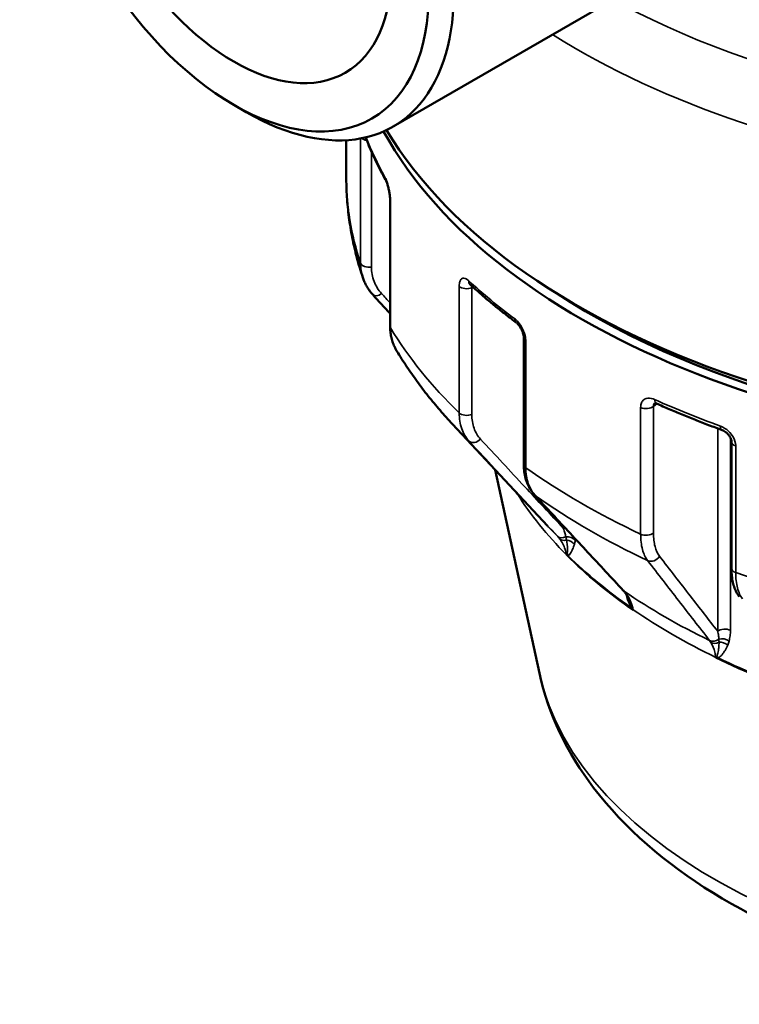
# Model space of a CAD drawing. Header units: millimetres. Extents: x 0 to 896, y -36 to 690.
# Tile 42 of 49: x 532 to 573, y 486 to 542. Entities that reach past the tile are written whole.
import ezdxf

# ---------------------------------------------------------------- set-up
doc = ezdxf.new("R2010")
doc.units = ezdxf.units.MM
doc.layers.add('Visible (ANSI)', color=7, linetype='Continuous', lineweight=50)
doc.layers.add('Visible Narrow (ANSI)', color=7, linetype='Continuous', lineweight=35)

msp = doc.modelspace()

# ---------------------------------------------------------------- linework, layer by layer
at = {"layer": 'Visible (ANSI)'}
for p, q in [((566.666, 543.285), (553.231, 535.528)), ((544.211, 536.76), (544.918, 536.351)), ((550.58, 534.761), (550.58, 532.712)), ((553.06, 531.401), (553.06, 524.23)), ((560.634, 523.565), (560.634, 516.395)), ((561.969, 512.929), (556.6, 518.677)), ((572.392, 517.698), (572.392, 510.528)), ((561.517, 504.576), (559.011, 516.095))]:
    msp.add_line(p, q, dxfattribs=at)
for major_axis in [(-7.812, 13.531), (6.312, -10.933)]:
    msp.add_ellipse((544.211, 549.517), major_axis=major_axis, ratio=0.57735, dxfattribs=at)
for centre, major_axis, ratio, start_param, end_param in [((544.918, 549.925), (8.312, -14.397), 0.57735, 5.497787, 10.210176), ((595.83, 543.965), (45.5, 0), 0.57735, 3.476475, 6.283185), ((595.83, 543.148), (45.25, 0), 0.57735, 3.448486, 6.120835), ((595.83, 543.148), (-44.55, 0), 0.57735, 0.724875, 2.416718), ((563.369, 505.598), (2.651, 3.882), 0.555589, 6.099189, 6.158353)]:
    msp.add_ellipse(centre, major_axis=major_axis, ratio=ratio, start_param=start_param, end_param=end_param, dxfattribs=at)
for points, knots in [([(551.678, 534.917), (551.721, 534.804), (551.766, 534.691), (551.883, 534.405), (551.957, 534.232), (552.111, 533.887), (552.19, 533.715), (552.356, 533.372), (552.442, 533.201), (552.619, 532.861), (552.711, 532.691), (552.805, 532.522)], [4.14555094, 4.14555094, 4.14555094, 4.14555094, 4.15860988, 4.15860988, 4.1787301, 4.1787301, 4.19885031, 4.19885031, 4.21897053, 4.21897053, 4.23909074, 4.23909074, 4.23909074, 4.23909074]), ([(551.517, 526.982), (551.394, 527.354), (551.282, 527.729), (551.083, 528.483), (550.996, 528.863), (550.845, 529.626), (550.782, 530.009), (550.681, 530.778), (550.643, 531.164), (550.593, 531.937), (550.58, 532.325), (550.58, 532.712)], [2.1672761, 2.1672761, 2.1672761, 2.1672761, 2.2050598, 2.2050598, 2.2428435, 2.2428435, 2.2806271, 2.2806271, 2.3184108, 2.3184108, 2.3561945, 2.3561945, 2.3561945, 2.3561945]), ([(552.805, 532.522), (552.815, 532.505), (552.827, 532.481), (552.856, 532.416), (552.874, 532.371), (552.912, 532.263), (552.932, 532.198), (552.972, 532.054), (552.99, 531.975), (553.021, 531.816), (553.034, 531.735), (553.052, 531.585), (553.057, 531.516), (553.06, 531.436), (553.06, 531.418), (553.06, 531.401)], [0, 0, 0, 0, 0.0176136, 0.0176136, 0.0398952, 0.0398952, 0.0658262, 0.0658262, 0.0936377, 0.0936377, 0.1217624, 0.1217624, 0.1489062, 0.1489062, 0.1572182, 0.1572182, 0.1572182, 0.1572182]), ([(552.083, 526.015), (552.032, 526.071), (551.984, 526.129), (551.892, 526.249), (551.848, 526.31), (551.767, 526.437), (551.729, 526.502), (551.658, 526.634), (551.626, 526.702), (551.567, 526.84), (551.54, 526.91), (551.517, 526.982)], [0, 0, 0, 0, 0.0232233, 0.0232233, 0.0464467, 0.0464467, 0.06967, 0.06967, 0.0928933, 0.0928933, 0.1161167, 0.1161167, 0.1161167, 0.1161167]), ([(557.561, 526.618), (557.561, 526.618), (557.562, 526.617), (557.57, 526.612), (557.579, 526.605), (557.59, 526.594)], [0.13490807, 0.13490807, 0.13490807, 0.13490807, 0.14295416, 0.14295416, 0.15721617, 0.15721617, 0.15721617, 0.15721617]), ([(557.59, 526.594), (557.753, 526.445), (557.917, 526.297), (558.252, 526.002), (558.422, 525.856), (558.767, 525.566), (558.942, 525.421), (559.296, 525.135), (559.476, 524.993), (559.84, 524.711), (560.025, 524.571), (560.212, 524.433)], [4.4875555, 4.4875555, 4.4875555, 4.4875555, 4.5076757, 4.5076757, 4.5277959, 4.5277959, 4.5479162, 4.5479162, 4.5680364, 4.5680364, 4.5881566, 4.5881566, 4.5881566, 4.5881566]), ([(553.06, 524.23), (553.06, 524.13), (553.065, 524.03), (553.086, 523.832), (553.102, 523.734), (553.143, 523.541), (553.17, 523.445), (553.232, 523.258), (553.268, 523.167), (553.351, 522.988), (553.397, 522.9), (553.448, 522.816)], [0, 0, 0, 0, 0.0304715, 0.0304715, 0.0609429, 0.0609429, 0.0914144, 0.0914144, 0.1218859, 0.1218859, 0.1523574, 0.1523574, 0.1523574, 0.1523574]), ([(560.212, 524.433), (560.23, 524.42), (560.251, 524.401), (560.301, 524.352), (560.33, 524.319), (560.391, 524.241), (560.423, 524.194), (560.483, 524.09), (560.512, 524.033), (560.561, 523.917), (560.582, 523.859), (560.612, 523.749), (560.622, 523.698), (560.632, 523.62), (560.634, 523.59), (560.634, 523.565)], [0, 0, 0, 0, 0.0190573, 0.0190573, 0.0407513, 0.0407513, 0.0647248, 0.0647248, 0.0899976, 0.0899976, 0.1153466, 0.1153466, 0.1396109, 0.1396109, 0.1572178, 0.1572178, 0.1572178, 0.1572178]), ([(556.6, 518.677), (556.357, 518.937), (556.121, 519.2), (555.66, 519.733), (555.436, 520.003), (555.001, 520.549), (554.791, 520.825), (554.383, 521.384), (554.186, 521.666), (553.806, 522.236), (553.624, 522.525), (553.448, 522.816)], [1.8615962, 1.8615962, 1.8615962, 1.8615962, 1.893511, 1.893511, 1.9254259, 1.9254259, 1.9573408, 1.9573408, 1.9892556, 1.9892556, 2.0211705, 2.0211705, 2.0211705, 2.0211705]), ([(568.028, 519.881), (568.028, 519.881), (568.028, 519.881), (568.029, 519.881), (568.033, 519.882), (568.052, 519.88), (568.066, 519.878), (568.101, 519.869), (568.123, 519.861), (568.147, 519.851)], [0.10360234, 0.10360234, 0.10360234, 0.10360234, 0.10378882, 0.10378882, 0.12159796, 0.12159796, 0.1394071, 0.1394071, 0.15721624, 0.15721624, 0.15721624, 0.15721624]), ([(568.147, 519.851), (568.386, 519.743), (568.627, 519.637), (569.113, 519.428), (569.358, 519.325), (569.851, 519.121), (570.099, 519.021), (570.598, 518.823), (570.85, 518.726), (571.356, 518.534), (571.611, 518.439), (571.868, 518.346)], [4.8366214, 4.8366214, 4.8366214, 4.8366214, 4.8567416, 4.8567416, 4.8768618, 4.8768618, 4.896982, 4.896982, 4.9171022, 4.9171022, 4.9372224, 4.9372224, 4.9372224, 4.9372224]), ([(571.868, 518.346), (571.902, 518.334), (571.941, 518.316), (572.02, 518.27), (572.061, 518.241), (572.142, 518.174), (572.18, 518.135), (572.25, 518.054), (572.28, 518.011), (572.33, 517.926), (572.349, 517.884), (572.377, 517.808), (572.385, 517.774), (572.391, 517.727), (572.392, 517.711), (572.392, 517.698)], [0, 0, 0, 0, 0.0229491, 0.0229491, 0.0468907, 0.0468907, 0.0714619, 0.0714619, 0.0960307, 0.0960307, 0.1200235, 0.1200235, 0.1432737, 0.1432737, 0.1572175, 0.1572175, 0.1572175, 0.1572175]), ([(560.634, 516.395), (560.634, 516.262), (560.642, 516.132), (560.674, 515.875), (560.698, 515.75), (560.764, 515.506), (560.805, 515.387), (560.905, 515.16), (560.963, 515.051), (561.097, 514.845), (561.172, 514.748), (561.255, 514.659)], [0, 0, 0, 0, 0.0413955, 0.0413955, 0.082791, 0.082791, 0.1241865, 0.1241865, 0.165582, 0.165582, 0.2069775, 0.2069775, 0.2069775, 0.2069775]), ([(561.255, 514.659), (561.59, 514.299), (561.924, 513.94), (562.592, 513.221), (562.926, 512.861), (563.594, 512.142), (563.928, 511.782), (564.597, 511.063), (564.931, 510.704), (565.599, 509.985), (565.934, 509.625), (566.268, 509.266)], [0, 0, 0, 0, 0.219092, 0.219092, 0.438184, 0.438184, 0.657276, 0.657276, 0.876368, 0.876368, 1.095461, 1.095461, 1.095461, 1.095461]), ([(572.392, 510.528), (572.392, 510.401), (572.398, 510.277), (572.419, 510.037), (572.436, 509.92), (572.48, 509.694), (572.509, 509.585), (572.578, 509.376), (572.62, 509.275), (572.718, 509.084), (572.774, 508.994), (572.839, 508.91)], [0, 0, 0, 0, 0.0413955, 0.0413955, 0.082791, 0.082791, 0.1241865, 0.1241865, 0.165582, 0.165582, 0.2069775, 0.2069775, 0.2069775, 0.2069775]), ([(566.37, 509.145), (566.39, 509.118), (566.41, 509.09), (566.447, 509.034), (566.465, 509.005), (566.5, 508.945), (566.517, 508.914), (566.549, 508.85), (566.564, 508.818), (566.593, 508.751), (566.607, 508.717), (566.619, 508.682)], [0, 0, 0, 0, 0.01937381, 0.01937381, 0.03874761, 0.03874761, 0.05812142, 0.05812142, 0.07749523, 0.07749523, 0.09686904, 0.09686904, 0.09686904, 0.09686904]), ([(630.143, 504.576), (629.672, 502.41), (628.704, 500.35), (625.833, 496.368), (623.821, 494.496), (618.887, 491.133), (615.891, 489.691), (609.341, 487.471), (605.782, 486.699), (598.485, 485.881), (594.751, 485.83), (587.438, 486.443), (583.86, 487.106), (577.172, 489.116), (574.066, 490.466), (568.652, 493.805), (566.338, 495.797), (563.098, 500.056), (562.022, 502.254), (561.517, 504.576)], [5.622712, 5.622712, 5.622712, 5.622712, 5.892186, 5.892186, 6.200609, 6.200609, 6.537857, 6.537857, 6.876759, 6.876759, 7.212766, 7.212766, 7.548546, 7.548546, 7.886959, 7.886959, 8.225583, 8.225583, 8.514455, 8.514455, 8.514455, 8.514455])]:
    msp.add_open_spline(points, degree=3, knots=knots, dxfattribs=at)
msp.add_open_spline([(553.06, 524.939), (552.734, 525.298), (552.409, 525.656), (552.083, 526.015)], degree=3, dxfattribs=at)
at = {"layer": 'Visible Narrow (ANSI)'}
for p, q in [((551.387, 534.857), (551.387, 527.801)), ((552.007, 527.576), (552.007, 534.12)), ((553.088, 524.135), (553.088, 531.306)), ((556.976, 526.491), (556.976, 519.321)), ((557.692, 526.403), (557.767, 526.433)), ((557.692, 519.232), (557.692, 526.403)), ((560.746, 516.212), (560.746, 523.383)), ((567.978, 519.685), (568.167, 519.841)), ((567.978, 512.514), (567.978, 519.685)), ((567.252, 519.627), (567.252, 512.456)), ((571.617, 518.438), (571.617, 506.952)), ((572.337, 507.012), (572.337, 517.909)), ((572.636, 510.28), (572.636, 517.45)), ((562.89, 512.9), (562.89, 512.77)), ((563.051, 511.289), (563.058, 511.256)), ((571.503, 505.475), (571.508, 505.444))]:
    msp.add_line(p, q, dxfattribs=at)
for centre, major_axis, ratio, start_param, end_param in [((595.83, 561.11), (43.868, 0), 0.57735, 3.973004, 7.020832), ((595.83, 558.478), (45.5, 0), 0.57735, 3.882701, 6.283185), ((551.878, 535.025), (-0.5, 0), 0.57735, 0.569424, 1.300614), ((595.83, 540.699), (-45.25, 0), 0.57735, 0.222944, 0.3121), ((595.83, 532.712), (-45.25, 0), 0.57735, 0, 0.18911), ((553.242, 532.765), (-0.436, -0.244), 0.777052, 5.87351, 6.283185), ((553.56, 531.401), (-0.5, 0), 0.57735, 0, 0.334489), ((551.878, 527.855), (-0.5, 0), 0.57735, 0.18911, 1.832596), ((557.406, 526.639), (-0.5, 0), 0.57735, 0.538176, 2.181662), ((595.83, 540.699), (-45.25, 0), 0.57735, 0.560565, 0.661166), ((557.929, 526.962), (-0.338, -0.368), 0.691536, 5.638477, 6.283185), ((552.453, 526.351), (-0.37, -0.336), 0.596957, 0, 1.386418), ((553.56, 524.23), (-0.5, 0), 0.57735, 0, 0.334489), ((595.83, 532.712), (-45.25, 0), 0.57735, 0.334489, 0.538176), ((560.51, 524.834), (-0.298, -0.402), 0.644442, 5.568117, 6.283185), ((561.134, 523.565), (-0.5, 0), 0.57735, 0, 0.683555), ((567.568, 519.85), (-0.5, 0), 0.57735, 0.887241, 2.530727), ((595.83, 540.699), (-45.25, 0), 0.57735, 0.909631, 1.010232), ((568.352, 520.307), (-0.205, -0.456), 0.501359, 5.44293, 6.283185), ((557.406, 519.469), (0.5, 0), 0.57735, 3.679768, 5.323254), ((595.83, 530.892), (44.571, 0), 0.57735, 3.636191, 3.678789), ((572.038, 518.816), (-0.17, -0.47), 0.434102, 5.40804, 6.283185), ((557.894, 518.073), (-0.366, -0.34), 0.740465, 0.03738, 1.669325), ((572.892, 517.698), (-0.5, 0), 0.57735, 0, 1.032621), ((561.134, 516.395), (-0.5, 0), 0.57735, 0, 0.683555), ((595.83, 532.712), (-45.25, 0), 0.57735, 0.683555, 0.887241), ((595.83, 522.184), (-37.846, 0), 0.57735, 0.343058, 0.348917), ((559.781, 514.603), (0.472, 0.166), 0.125535, 6.079948, 6.140923), ((560.72, 514.916), (-0.489, -0.106), 0.605333, 0.177649, 0.221285), ((595.83, 522.219), (-37.853, 0), 0.57735, 0.348899, 0.523766), ((561.622, 514.999), (-0.366, -0.34), 0.740465, 0, 0.159677), ((595.83, 530.892), (44.571, 0), 0.57735, 3.826127, 4.027854), ((595.83, 523.473), (-38.471, 0), 0.57735, 0.494598, 0.525361), ((563.176, 512.533), (0.5, 0), 0.57735, 1.968287, 2.181662), ((567.568, 512.68), (0.5, 0), 0.57735, 4.028834, 5.67232), ((562.906, 512.681), (-0.366, -0.341), 0.740494, 0.027085, 1.214731), ((563.04, 512.521), (-0.399, -0.302), 0.734214, 0.09817, 1.096834), ((563.123, 511.935), (-0.49, 0.1), 0.73725, 3.824666, 5.082352), ((563.071, 511.724), (-0.479, 0.142), 0.780759, 3.88875, 4.970842), ((563.478, 511.502), (0.491, 0.094), 0.650097, 3.550293, 3.59393), ((562.715, 511.084), (-0.197, 0.459), 0.910726, 4.638995, 4.922363), ((595.83, 522.184), (-37.846, 0), 0.57735, 0.523748, 0.697983), ((562.648, 511.054), (-0.27, 0.421), 0.942937, 4.579379, 4.640354), ((595.83, 522.255), (37.853, 0), 0.57735, 3.670362, 3.834554), ((567.91, 511.369), (0.395, 0.306), 0.852431, 3.541167, 5.173112), ((572.892, 510.528), (-0.5, 0), 0.57735, 0, 1.032621), ((595.83, 532.712), (-45.25, 0), 0.57735, 1.032621, 1.236307), ((566.634, 509.607), (-0.366, -0.341), 0.740494, 0, 0.169014), ((595.83, 523.473), (-38.471, 0), 0.57735, 0.696369, 0.874427), ((566.769, 509.446), (-0.399, -0.302), 0.734214, 0, 0.24696), ((566.323, 508.109), (0.438, 0.241), 0.092053, 5.731859, 6.015228), ((566.424, 507.94), (-0.424, -0.265), 0.001704, 2.681659, 2.742635), ((567.206, 508.427), (0.491, 0.094), 0.650097, 3.678206, 3.721843), ((595.83, 522.219), (37.853, 0), 0.57735, 3.839558, 4.014424), ((572.026, 506.786), (0.5, 0), 0.57735, 0.901232, 2.530727), ((571.419, 506.844), (-0.395, -0.307), 0.852533, 0.389119, 1.576766), ((571.513, 506.707), (0.427, 0.26), 0.834547, 3.621915, 4.620579), ((571.947, 506.174), (-0.48, 0.139), 0.688855, 4.220232, 5.477918), ((571.868, 505.95), (-0.462, 0.191), 0.71682, 4.295456, 5.377547), ((571.82, 505.764), (0.495, 0.069), 0.685021, 3.928415, 3.972051), ((595.83, 522.184), (-37.846, 0), 0.57735, 0.872814, 1.047048), ((571.221, 505.17), (-0.233, 0.442), 0.831924, 4.900058, 4.961033), ((571.329, 505.219), (-0.205, 0.456), 0.772781, 4.855571, 5.138939), ((595.83, 522.255), (37.853, 0), 0.57735, 4.019428, 4.18362), ((595.83, 507.064), (34.583, 0), 0.57735, 3.266518, 6.15826)]:
    msp.add_ellipse(centre, major_axis=major_axis, ratio=ratio, start_param=start_param, end_param=end_param, dxfattribs=at)
for points, knots in [([(553.088, 531.306), (553.088, 531.351), (553.086, 531.398), (553.072, 531.634), (553.038, 531.848), (552.953, 532.205), (552.907, 532.352), (552.829, 532.553), (552.797, 532.621), (552.766, 532.677)], [-0.1572182, -0.1572182, -0.1572182, -0.1572182, -0.1407205, -0.1407205, -0.0781781, -0.0781781, -0.0300685, -0.0300685, 0, 0, 0, 0]), ([(552.583, 526.072), (552.397, 526.277), (552.252, 526.512), (552.057, 527.021), (552.007, 527.295), (552.007, 527.576)], [0, 0, 0, 0, 0.1034888, 0.1034888, 0.2069775, 0.2069775, 0.2069775, 0.2069775]), ([(557.505, 526.809), (557.486, 526.827), (557.466, 526.843), (557.352, 526.93), (557.261, 526.96), (557.128, 526.932), (557.079, 526.892), (557.017, 526.779), (556.997, 526.716), (556.98, 526.596), (556.976, 526.545), (556.976, 526.491)], [-0.1572162, -0.1572162, -0.1572162, -0.1572162, -0.1463215, -0.1463215, -0.092739, -0.092739, -0.0515216, -0.0515216, -0.019816, -0.019816, 0, 0, 0, 0]), ([(557.692, 526.403), (557.692, 526.43), (557.694, 526.455), (557.698, 526.484), (557.698, 526.489), (557.699, 526.495)], [0, 0, 0, 0, 0.01981602, 0.01981602, 0.0246831, 0.0246831, 0.0246831, 0.0246831]), ([(553.448, 522.816), (553.372, 522.942), (553.308, 523.073), (553.145, 523.501), (553.088, 523.813), (553.088, 524.135)], [-0.1523574, -0.1523574, -0.1523574, -0.1523574, -0.1035064, -0.1035064, 0, 0, 0, 0]), ([(560.746, 523.383), (560.746, 523.481), (560.732, 523.588), (560.665, 523.865), (560.595, 524.038), (560.438, 524.312), (560.359, 524.422), (560.223, 524.568), (560.169, 524.617), (560.115, 524.657)], [-0.1572178, -0.1572178, -0.1572178, -0.1572178, -0.1212834, -0.1212834, -0.0673797, -0.0673797, -0.0259153, -0.0259153, 0, 0, 0, 0]), ([(568.045, 520.079), (568.015, 520.092), (567.985, 520.104), (567.815, 520.161), (567.679, 520.168), (567.48, 520.105), (567.407, 520.053), (567.313, 519.925), (567.284, 519.857), (567.257, 519.732), (567.252, 519.68), (567.252, 519.627)], [-0.1572162, -0.1572162, -0.1572162, -0.1572162, -0.1460233, -0.1460233, -0.09255, -0.09255, -0.0514166, -0.0514166, -0.0197756, -0.0197756, 0, 0, 0, 0]), ([(567.978, 519.685), (567.978, 519.712), (567.98, 519.737), (567.992, 519.799), (568.006, 519.833), (568.031, 519.867), (568.036, 519.874), (568.042, 519.881)], [0, 0, 0, 0, 0.01977563, 0.01977563, 0.05141665, 0.05141665, 0.06020583, 0.06020583, 0.06020583, 0.06020583]), ([(556.976, 519.321), (556.976, 518.999), (557.025, 518.696), (557.214, 518.156), (557.356, 517.918), (557.537, 517.723)], [-0.2069775, -0.2069775, -0.2069775, -0.2069775, -0.1034888, -0.1034888, 0, 0, 0, 0]), ([(558.18, 517.837), (558.023, 518.007), (557.9, 518.214), (557.735, 518.686), (557.692, 518.951), (557.692, 519.232)], [0, 0, 0, 0, 0.1034888, 0.1034888, 0.2069775, 0.2069775, 0.2069775, 0.2069775]), ([(572.636, 517.45), (572.636, 517.495), (572.632, 517.541), (572.595, 517.766), (572.507, 517.955), (572.28, 518.246), (572.158, 518.358), (571.944, 518.498), (571.858, 518.541), (571.772, 518.572)], [-0.1572175, -0.1572175, -0.1572175, -0.1572175, -0.1407205, -0.1407205, -0.0781781, -0.0781781, -0.0300685, -0.0300685, 0, 0, 0, 0]), ([(557.537, 517.723), (558.372, 516.824), (559.207, 515.926), (560.876, 514.129), (561.712, 513.231), (562.547, 512.333)], [-1.095461, -1.095461, -1.095461, -1.095461, -0.54773, -0.54773, 0, 0, 0, 0]), ([(562.89, 512.77), (562.155, 513.56), (561.421, 514.35), (559.851, 516.039), (559.015, 516.938), (558.18, 517.837)], [0.066199, 0.066199, 0.066199, 0.066199, 0.54773, 0.54773, 1.095461, 1.095461, 1.095461, 1.095461]), ([(561.3, 514.62), (561.121, 514.813), (560.982, 515.05), (560.794, 515.588), (560.746, 515.891), (560.746, 516.212)], [-0.2069775, -0.2069775, -0.2069775, -0.2069775, -0.1034894, -0.1034894, 0, 0, 0, 0]), ([(560.247, 514.754), (560.25, 514.747), (560.253, 514.741), (560.259, 514.727), (560.262, 514.72), (560.265, 514.714)], [-0.006149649, -0.006149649, -0.006149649, -0.006149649, -0.003060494, -0.003060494, 0.000028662, 0.000028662, 0.000028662, 0.000028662]), ([(560.265, 514.714), (560.262, 514.721), (560.26, 514.729), (560.255, 514.744), (560.253, 514.752), (560.25, 514.759)], [-0.000028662, -0.000028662, -0.000028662, -0.000028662, 0.003060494, 0.003060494, 0.006149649, 0.006149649, 0.006149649, 0.006149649]), ([(566.316, 509.225), (565.479, 510.124), (564.643, 511.023), (562.971, 512.822), (562.136, 513.721), (561.3, 514.62)], [-1.095461, -1.095461, -1.095461, -1.095461, -0.54773, -0.54773, 0, 0, 0, 0]), ([(562.89, 512.77), (562.915, 512.688), (562.938, 512.608), (562.98, 512.453), (562.999, 512.379), (563.015, 512.308)], [-0.08028521, -0.08028521, -0.08028521, -0.08028521, -0.0401426, -0.0401426, 0, 0, 0, 0]), ([(567.252, 512.456), (567.252, 512.134), (567.286, 511.84), (567.42, 511.333), (567.519, 511.119), (567.647, 510.956)], [-0.2069775, -0.2069775, -0.2069775, -0.2069775, -0.1034888, -0.1034888, 0, 0, 0, 0]), ([(568.319, 511.203), (568.209, 511.346), (568.123, 511.532), (568.007, 511.976), (567.978, 512.233), (567.978, 512.514)], [0, 0, 0, 0, 0.1034888, 0.1034888, 0.2069775, 0.2069775, 0.2069775, 0.2069775]), ([(562.665, 512.191), (562.797, 512.017), (562.901, 511.816), (563.005, 511.495), (563.031, 511.393), (563.051, 511.289)], [-0.2183471, -0.2183471, -0.2183471, -0.2183471, -0.1091736, -0.1091736, -0.0616704, -0.0616704, -0.0616704, -0.0616704]), ([(563.015, 512.308), (563.023, 512.276), (563.03, 512.245), (563.044, 512.183), (563.05, 512.153), (563.056, 512.122)], [-0.03345504, -0.03345504, -0.03345504, -0.03345504, -0.01627289, -0.01627289, 0, 0, 0, 0]), ([(563.056, 512.122), (563.073, 512.03), (563.087, 511.937), (563.101, 511.78), (563.105, 511.717), (563.107, 511.606), (563.107, 511.559), (563.102, 511.477), (563.099, 511.442), (563.091, 511.39), (563.088, 511.372), (563.083, 511.356)], [-0.1402877, -0.1402877, -0.1402877, -0.1402877, -0.0905507, -0.0905507, -0.0573913, -0.0573913, -0.031884, -0.031884, -0.0122631, -0.0122631, 0, 0, 0, 0]), ([(563.146, 511.23), (563.162, 511.237), (563.176, 511.247), (563.211, 511.278), (563.23, 511.302), (563.274, 511.36), (563.296, 511.397), (563.347, 511.486), (563.373, 511.54), (563.435, 511.682), (563.469, 511.775), (563.498, 511.874)], [0, 0, 0, 0, 0.0122631, 0.0122631, 0.031884, 0.031884, 0.0573913, 0.0573913, 0.0905507, 0.0905507, 0.1402877, 0.1402877, 0.1402877, 0.1402877]), ([(563.498, 511.874), (563.507, 511.907), (563.516, 511.94), (563.534, 512.011), (563.542, 512.048), (563.55, 512.086)], [0, 0, 0, 0, 0.01627289, 0.01627289, 0.03345504, 0.03345504, 0.03345504, 0.03345504]), ([(563.083, 511.356), (563.079, 511.343), (563.075, 511.33), (563.068, 511.304), (563.065, 511.292), (563.063, 511.278)], [-0.01981211, -0.01981211, -0.01981211, -0.01981211, -0.00990606, -0.00990606, 0, 0, 0, 0]), ([(563.063, 511.278), (563.062, 511.274), (563.061, 511.27), (563.059, 511.263), (563.058, 511.26), (563.058, 511.256)], [0, 0, 0, 0, 0.003089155, 0.003089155, 0.00617831, 0.00617831, 0.00617831, 0.00617831]), ([(563.058, 511.256), (563.061, 511.255), (563.064, 511.254), (563.07, 511.252), (563.073, 511.251), (563.077, 511.251)], [-0.00617831, -0.00617831, -0.00617831, -0.00617831, -0.003089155, -0.003089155, 0, 0, 0, 0]), ([(563.077, 511.251), (563.087, 511.248), (563.099, 511.244), (563.122, 511.237), (563.134, 511.233), (563.146, 511.23)], [0, 0, 0, 0, 0.00990606, 0.00990606, 0.01981211, 0.01981211, 0.01981211, 0.01981211]), ([(567.647, 510.956), (568.231, 510.201), (568.816, 509.447), (569.984, 507.94), (570.569, 507.186), (571.153, 506.432)], [-1.095461, -1.095461, -1.095461, -1.095461, -0.54773, -0.54773, 0, 0, 0, 0]), ([(571.617, 506.952), (571.102, 507.614), (570.588, 508.277), (569.489, 509.695), (568.904, 510.449), (568.319, 511.203)], [0.066199, 0.066199, 0.066199, 0.066199, 0.54773, 0.54773, 1.095461, 1.095461, 1.095461, 1.095461]), ([(573.022, 508.783), (572.897, 508.945), (572.8, 509.157), (572.67, 509.664), (572.636, 509.958), (572.636, 510.28)], [-0.2069775, -0.2069775, -0.2069775, -0.2069775, -0.1035449, -0.1035449, 0, 0, 0, 0]), ([(566.403, 509.1), (566.431, 509.006), (566.461, 508.912), (566.52, 508.739), (566.548, 508.66), (566.602, 508.522), (566.626, 508.462), (566.67, 508.366), (566.688, 508.329), (566.707, 508.294)], [-0.08777288, -0.08777288, -0.08777288, -0.08777288, -0.05739127, -0.05739127, -0.03188404, -0.03188404, -0.01226309, -0.01226309, 0, 0, 0, 0]), ([(566.829, 508.174), (566.799, 508.327), (566.757, 508.473), (566.633, 508.782), (566.544, 508.941), (566.436, 509.082)], [-0.1566768, -0.1566768, -0.1566768, -0.1566768, -0.0875995, -0.0875995, 0, 0, 0, 0]), ([(566.751, 508.331), (566.738, 508.362), (566.726, 508.394), (566.694, 508.478), (566.674, 508.531), (566.643, 508.617), (566.631, 508.649), (566.619, 508.682)], [0, 0, 0, 0, 0.01226309, 0.01226309, 0.03188404, 0.03188404, 0.04380766, 0.04380766, 0.04380766, 0.04380766]), ([(566.707, 508.294), (566.723, 508.274), (566.739, 508.254), (566.771, 508.215), (566.788, 508.196), (566.804, 508.177)], [-0.01981211, -0.01981211, -0.01981211, -0.01981211, -0.00990606, -0.00990606, 0, 0, 0, 0]), ([(566.815, 508.184), (566.804, 508.209), (566.793, 508.233), (566.772, 508.282), (566.761, 508.307), (566.751, 508.331)], [0, 0, 0, 0, 0.00990606, 0.00990606, 0.01981211, 0.01981211, 0.01981211, 0.01981211]), ([(566.804, 508.177), (566.809, 508.171), (566.814, 508.165), (566.825, 508.153), (566.83, 508.147), (566.835, 508.141)], [-0.006149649, -0.006149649, -0.006149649, -0.006149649, -0.003060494, -0.003060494, 0.000028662, 0.000028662, 0.000028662, 0.000028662]), ([(566.835, 508.141), (566.832, 508.148), (566.828, 508.155), (566.822, 508.169), (566.818, 508.177), (566.815, 508.184)], [-0.000028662, -0.000028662, -0.000028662, -0.000028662, 0.003060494, 0.003060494, 0.006149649, 0.006149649, 0.006149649, 0.006149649]), ([(571.617, 506.952), (571.635, 506.874), (571.649, 506.798), (571.671, 506.65), (571.679, 506.578), (571.683, 506.509)], [-0.08028521, -0.08028521, -0.08028521, -0.08028521, -0.0401426, -0.0401426, 0, 0, 0, 0]), ([(572.258, 506.4), (572.285, 506.493), (572.304, 506.592), (572.33, 506.797), (572.337, 506.903), (572.337, 507.012)], [0, 0, 0, 0, 0.0401426, 0.0401426, 0.08028521, 0.08028521, 0.08028521, 0.08028521]), ([(571.235, 506.311), (571.327, 506.16), (571.399, 505.976), (571.471, 505.673), (571.489, 505.577), (571.503, 505.475)], [-0.2183471, -0.2183471, -0.2183471, -0.2183471, -0.1091736, -0.1091736, -0.0616704, -0.0616704, -0.0616704, -0.0616704]), ([(571.691, 506.328), (571.691, 506.238), (571.687, 506.146), (571.672, 505.989), (571.664, 505.925), (571.645, 505.813), (571.635, 505.764), (571.614, 505.68), (571.603, 505.643), (571.583, 505.589), (571.575, 505.569), (571.565, 505.552)], [-0.1402877, -0.1402877, -0.1402877, -0.1402877, -0.0905507, -0.0905507, -0.0573913, -0.0573913, -0.031884, -0.031884, -0.0122631, -0.0122631, 0, 0, 0, 0]), ([(571.683, 506.509), (571.686, 506.478), (571.687, 506.448), (571.69, 506.388), (571.691, 506.358), (571.691, 506.328)], [-0.03345504, -0.03345504, -0.03345504, -0.03345504, -0.01627289, -0.01627289, 0, 0, 0, 0]), ([(572.18, 506.175), (572.195, 506.21), (572.208, 506.246), (572.234, 506.321), (572.247, 506.36), (572.258, 506.4)], [0, 0, 0, 0, 0.01627289, 0.01627289, 0.03345504, 0.03345504, 0.03345504, 0.03345504]), ([(571.649, 505.441), (571.672, 505.452), (571.693, 505.465), (571.747, 505.506), (571.776, 505.534), (571.842, 505.604), (571.877, 505.646), (571.952, 505.748), (571.993, 505.809), (572.086, 505.967), (572.137, 506.068), (572.18, 506.175)], [0, 0, 0, 0, 0.0122631, 0.0122631, 0.031884, 0.031884, 0.0573913, 0.0573913, 0.0905507, 0.0905507, 0.1402877, 0.1402877, 0.1402877, 0.1402877]), ([(571.52, 505.467), (571.518, 505.463), (571.516, 505.459), (571.512, 505.451), (571.51, 505.447), (571.508, 505.444)], [0, 0, 0, 0, 0.003089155, 0.003089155, 0.00617831, 0.00617831, 0.00617831, 0.00617831]), ([(571.508, 505.444), (571.513, 505.443), (571.518, 505.443), (571.528, 505.443), (571.534, 505.443), (571.539, 505.443)], [-0.00617831, -0.00617831, -0.00617831, -0.00617831, -0.003089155, -0.003089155, 0, 0, 0, 0]), ([(571.565, 505.552), (571.557, 505.538), (571.549, 505.524), (571.534, 505.496), (571.527, 505.482), (571.52, 505.467)], [-0.01981211, -0.01981211, -0.01981211, -0.01981211, -0.00990606, -0.00990606, 0, 0, 0, 0]), ([(571.539, 505.443), (571.556, 505.443), (571.574, 505.442), (571.611, 505.441), (571.63, 505.441), (571.649, 505.441)], [0, 0, 0, 0, 0.00990606, 0.00990606, 0.01981211, 0.01981211, 0.01981211, 0.01981211])]:
    msp.add_open_spline(points, degree=3, knots=knots, dxfattribs=at)
for points in [[(551.387, 527.801), (551.387, 527.518), (551.431, 527.242), (551.517, 526.982)], [(553.06, 525.547), (552.901, 525.722), (552.742, 525.897), (552.583, 526.072)], [(560.232, 514.789), (560.237, 514.777), (560.242, 514.766), (560.247, 514.754)], [(560.25, 514.759), (560.249, 514.764), (560.248, 514.769), (560.246, 514.773)], [(560.257, 514.748), (560.256, 514.754), (560.255, 514.76), (560.253, 514.766)], [(560.265, 514.714), (560.262, 514.725), (560.26, 514.736), (560.257, 514.748)], [(562.547, 512.333), (562.588, 512.288), (562.628, 512.241), (562.665, 512.191)], [(563.55, 512.086), (563.555, 512.114), (563.561, 512.143), (563.565, 512.173)], [(566.436, 509.082), (566.398, 509.132), (566.358, 509.18), (566.316, 509.225)], [(566.835, 508.141), (566.833, 508.152), (566.831, 508.163), (566.829, 508.174)], [(571.153, 506.432), (571.182, 506.395), (571.209, 506.354), (571.235, 506.311)]]:
    msp.add_open_spline(points, degree=3, dxfattribs=at)

doc.saveas('drawing.dxf')
